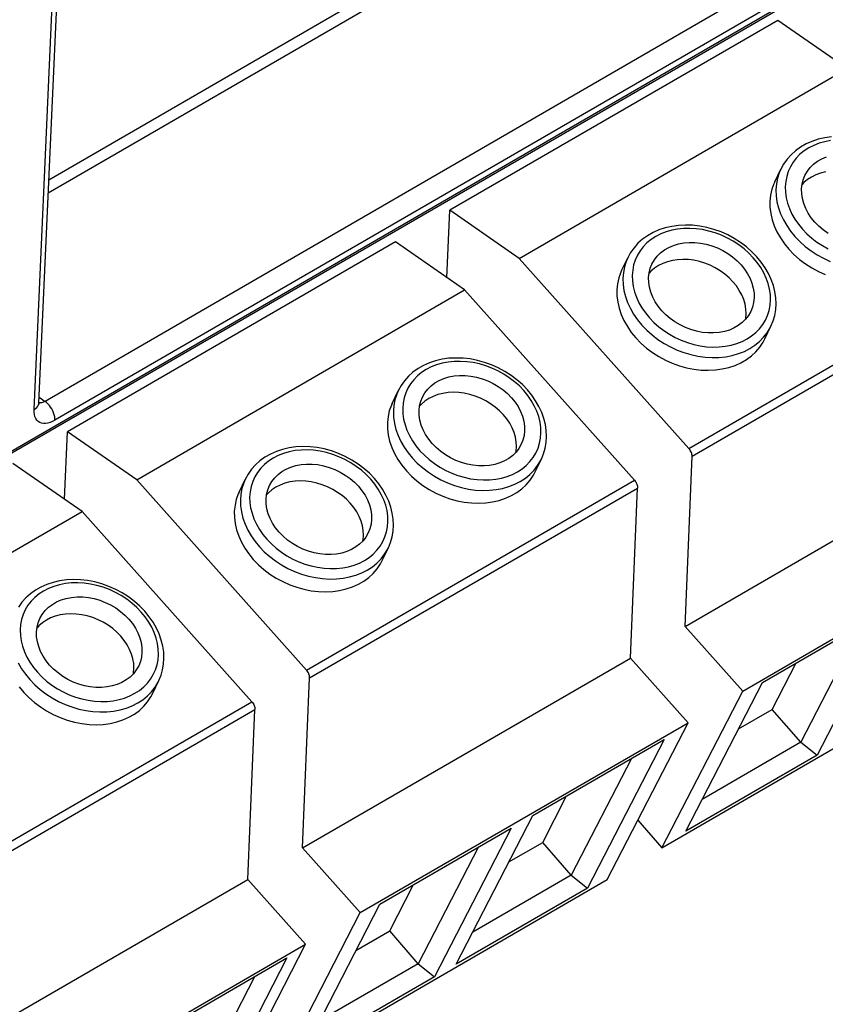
# Model space of a CAD drawing. Header units: millimetres. Extents: x 0 to 594, y 0 to 420.
# Tile 72 of 80: x 551 to 561, y 129 to 142. Entities that reach past the tile are written whole.
import ezdxf

# ---------------------------------------------------------------- set-up
doc = ezdxf.new("R2010")
doc.units = ezdxf.units.MM
doc.header["$LTSCALE"] = 32.67
doc.layers.get('0').update_dxf_attribs({"linetype": 'CONTINUOUS'})

msp = doc.modelspace()

# ---------------------------------------------------------------- linework, layer by layer
at = {"color": 9, "linetype": 'CONTINUOUS'}
for p, q in [((551.004, 140.037), (558.328, 144.281)), ((550.996, 139.864), (558.424, 144.169)), ((550.81, 136.994), (551.121, 143.94)), ((550.503, 136.441), (561.28, 142.686)), ((560.574, 142.678), (550.954, 137.103)), ((560.705, 142.428), (551.085, 136.853)), ((561.061, 140.459), (561, 140.42)), ((561.127, 140.493), (561.061, 140.459)), ((561.197, 140.521), (561.127, 140.493)), ((561.272, 140.542), (561.197, 140.521)), ((561.35, 140.557), (561.272, 140.542)), ((560.896, 140.324), (560.854, 140.27)), ((560.945, 140.375), (560.896, 140.324)), ((561, 140.42), (560.945, 140.375)), ((560.818, 140.211), (560.79, 140.148)), ((560.854, 140.27), (560.818, 140.211)), ((560.648, 140.058), (560.633, 139.982)), ((560.671, 140.131), (560.648, 140.058)), ((560.691, 140.178), (560.671, 140.131)), ((560.769, 140.082), (560.756, 140.014)), ((560.79, 140.148), (560.769, 140.082)), ((560.633, 139.982), (560.627, 139.905)), ((560.756, 140.014), (560.75, 139.944)), ((560.75, 139.944), (560.753, 139.872)), ((560.627, 139.905), (560.63, 139.826)), ((560.63, 139.826), (560.641, 139.746)), ((560.753, 139.872), (560.763, 139.8)), ((560.763, 139.8), (560.781, 139.727)), ((560.641, 139.746), (560.661, 139.665)), ((560.661, 139.665), (560.689, 139.586)), ((560.781, 139.727), (560.806, 139.655)), ((560.689, 139.586), (560.725, 139.507)), ((560.806, 139.655), (560.839, 139.584)), ((560.839, 139.584), (560.879, 139.515)), ((560.725, 139.507), (560.769, 139.43)), ((560.769, 139.43), (560.821, 139.356)), ((560.879, 139.515), (560.925, 139.448)), ((560.925, 139.448), (560.978, 139.383)), ((559.036, 139.286), (558.975, 139.246)), ((559.102, 139.32), (559.036, 139.286)), ((559.172, 139.347), (559.102, 139.32)), ((559.247, 139.369), (559.172, 139.347)), ((559.325, 139.384), (559.247, 139.369)), ((559.405, 139.392), (559.325, 139.384)), ((559.488, 139.394), (559.405, 139.392)), ((559.572, 139.389), (559.488, 139.394)), ((559.656, 139.377), (559.572, 139.389)), ((559.741, 139.359), (559.656, 139.377)), ((559.824, 139.334), (559.741, 139.359)), ((559.906, 139.303), (559.824, 139.334)), ((559.986, 139.266), (559.906, 139.303)), ((560.821, 139.356), (560.879, 139.285)), ((560.879, 139.285), (560.944, 139.218)), ((560.978, 139.383), (561.037, 139.323)), ((561.037, 139.323), (561.101, 139.266)), ((558.871, 139.151), (558.828, 139.096)), ((558.92, 139.201), (558.871, 139.151)), ((558.975, 139.246), (558.92, 139.201)), ((560.063, 139.224), (559.986, 139.266)), ((560.136, 139.176), (560.063, 139.224)), ((560.205, 139.124), (560.136, 139.176)), ((560.944, 139.218), (561.015, 139.155)), ((561.015, 139.155), (561.091, 139.097)), ((561.101, 139.266), (561.17, 139.213)), ((561.17, 139.213), (561.243, 139.165)), ((561.243, 139.165), (561.32, 139.123)), ((558.793, 139.037), (558.765, 138.975)), ((558.828, 139.096), (558.793, 139.037)), ((560.269, 139.067), (560.205, 139.124)), ((560.327, 139.006), (560.269, 139.067)), ((561.091, 139.097), (561.172, 139.044)), ((561.172, 139.044), (561.257, 138.998)), ((558.623, 138.884), (558.608, 138.809)), ((558.646, 138.957), (558.623, 138.884)), ((558.666, 139.005), (558.646, 138.957)), ((558.744, 138.909), (558.731, 138.841)), ((558.765, 138.975), (558.744, 138.909)), ((559.476, 136.478), (563.816, 138.993)), ((559.519, 136.375), (563.858, 138.89)), ((560.38, 138.942), (560.327, 139.006)), ((560.427, 138.875), (560.38, 138.942)), ((561.257, 138.998), (561.345, 138.957)), ((558.608, 138.809), (558.602, 138.731)), ((558.731, 138.841), (558.725, 138.77)), ((558.725, 138.77), (558.728, 138.699)), ((560.467, 138.805), (560.427, 138.875)), ((560.499, 138.734), (560.467, 138.805)), ((558.602, 138.731), (558.605, 138.652)), ((558.605, 138.652), (558.616, 138.572)), ((558.728, 138.699), (558.738, 138.626)), ((558.738, 138.626), (558.756, 138.554)), ((560.525, 138.662), (560.499, 138.734)), ((560.543, 138.59), (560.525, 138.662)), ((558.616, 138.572), (558.636, 138.492)), ((558.636, 138.492), (558.664, 138.412)), ((558.756, 138.554), (558.781, 138.481)), ((560.553, 138.517), (560.543, 138.59)), ((560.555, 138.446), (560.553, 138.517)), ((558.664, 138.412), (558.7, 138.333)), ((558.781, 138.481), (558.814, 138.41)), ((558.814, 138.41), (558.854, 138.341)), ((560.537, 138.307), (560.55, 138.375)), ((560.55, 138.375), (560.555, 138.446)), ((558.7, 138.333), (558.744, 138.257)), ((558.744, 138.257), (558.796, 138.183)), ((558.854, 138.341), (558.9, 138.274)), ((558.9, 138.274), (558.953, 138.21)), ((560.488, 138.179), (560.516, 138.241)), ((560.516, 138.241), (560.537, 138.307)), ((558.796, 138.183), (558.854, 138.112)), ((558.854, 138.112), (558.919, 138.044)), ((558.953, 138.21), (559.012, 138.149)), ((559.012, 138.149), (559.076, 138.092)), ((560.41, 138.065), (560.452, 138.12)), ((560.452, 138.12), (560.488, 138.179)), ((558.919, 138.044), (558.99, 137.982)), ((558.99, 137.982), (559.066, 137.924)), ((559.076, 138.092), (559.145, 138.04)), ((559.145, 138.04), (559.218, 137.992)), ((559.218, 137.992), (559.295, 137.949)), ((560.245, 137.93), (560.305, 137.97)), ((560.305, 137.97), (560.361, 138.015)), ((560.361, 138.015), (560.41, 138.065)), ((560.464, 137.952), (560.511, 138.012)), ((560.511, 138.012), (560.55, 138.077)), ((560.55, 138.077), (560.561, 138.099)), ((559.066, 137.924), (559.147, 137.871)), ((559.147, 137.871), (559.231, 137.824)), ((559.295, 137.949), (559.374, 137.913)), ((559.374, 137.913), (559.456, 137.882)), ((559.456, 137.882), (559.54, 137.857)), ((559.54, 137.857), (559.624, 137.839)), ((559.624, 137.839), (559.709, 137.827)), ((559.956, 137.832), (560.034, 137.847)), ((560.034, 137.847), (560.108, 137.869)), ((560.108, 137.869), (560.179, 137.896)), ((560.179, 137.896), (560.245, 137.93)), ((560.281, 137.803), (560.349, 137.847)), ((560.349, 137.847), (560.41, 137.896)), ((560.41, 137.896), (560.464, 137.952)), ((559.231, 137.824), (559.319, 137.783)), ((559.319, 137.783), (559.41, 137.749)), ((559.41, 137.749), (559.502, 137.722)), ((559.502, 137.722), (559.595, 137.702)), ((559.709, 137.827), (559.792, 137.822)), ((559.792, 137.822), (559.875, 137.824)), ((559.875, 137.824), (559.956, 137.832)), ((559.962, 137.694), (560.048, 137.711)), ((560.048, 137.711), (560.131, 137.735)), ((560.131, 137.735), (560.209, 137.765)), ((560.209, 137.765), (560.281, 137.803)), ((556.135, 137.587), (556.064, 137.559)), ((556.209, 137.608), (556.135, 137.587)), ((556.287, 137.623), (556.209, 137.608)), ((556.368, 137.632), (556.287, 137.623)), ((556.45, 137.633), (556.368, 137.632)), ((556.534, 137.628), (556.45, 137.633)), ((556.619, 137.617), (556.534, 137.628)), ((556.703, 137.598), (556.619, 137.617)), ((556.787, 137.574), (556.703, 137.598)), ((559.595, 137.702), (559.689, 137.689)), ((559.689, 137.689), (559.782, 137.683)), ((559.782, 137.683), (559.873, 137.685)), ((559.873, 137.685), (559.962, 137.694)), ((555.937, 137.486), (555.882, 137.441)), ((555.998, 137.525), (555.937, 137.486)), ((556.064, 137.559), (555.998, 137.525)), ((556.868, 137.543), (556.787, 137.574)), ((556.948, 137.506), (556.868, 137.543)), ((557.025, 137.464), (556.948, 137.506)), ((557.098, 137.416), (557.025, 137.464)), ((555.791, 137.336), (555.755, 137.277)), ((555.833, 137.39), (555.791, 137.336)), ((555.882, 137.441), (555.833, 137.39)), ((557.167, 137.363), (557.098, 137.416)), ((557.231, 137.307), (557.167, 137.363)), ((555.608, 137.197), (555.585, 137.124)), ((555.628, 137.244), (555.608, 137.197)), ((555.727, 137.214), (555.706, 137.148)), ((555.755, 137.277), (555.727, 137.214)), ((557.29, 137.246), (557.231, 137.307)), ((557.342, 137.181), (557.29, 137.246)), ((550.866, 137.055), (550.871, 137.072)), ((550.871, 137.072), (550.872, 137.081)), ((550.878, 137.082), (550.872, 137.083)), ((550.875, 137.158), (550.954, 137.103)), ((550.892, 137.082), (550.878, 137.082)), ((550.907, 137.084), (550.892, 137.082)), ((550.922, 137.088), (550.907, 137.084)), ((550.938, 137.095), (550.922, 137.088)), ((550.954, 137.103), (550.938, 137.095)), ((550.974, 137.088), (550.954, 137.103)), ((550.993, 137.07), (550.974, 137.088)), ((551.011, 137.049), (550.993, 137.07)), ((555.585, 137.124), (555.57, 137.048)), ((555.693, 137.08), (555.687, 137.01)), ((555.706, 137.148), (555.693, 137.08)), ((557.389, 137.114), (557.342, 137.181)), ((557.429, 137.045), (557.389, 137.114)), ((550.81, 136.994), (550.829, 137.007)), ((550.81, 136.961), (550.81, 136.994)), ((550.814, 136.93), (550.81, 136.961)), ((550.821, 136.902), (550.814, 136.93)), ((550.829, 137.007), (550.845, 137.022)), ((550.845, 137.022), (550.857, 137.038)), ((550.857, 137.038), (550.866, 137.055)), ((551.028, 137.027), (551.011, 137.049)), ((551.043, 137.003), (551.028, 137.027)), ((551.056, 136.978), (551.043, 137.003)), ((551.067, 136.952), (551.056, 136.978)), ((551.076, 136.926), (551.067, 136.952)), ((555.57, 137.048), (555.564, 136.971)), ((555.564, 136.971), (555.567, 136.892)), ((555.687, 137.01), (555.69, 136.938)), ((555.69, 136.938), (555.7, 136.866)), ((557.462, 136.974), (557.429, 137.045)), ((557.487, 136.902), (557.462, 136.974)), ((550.832, 136.877), (550.821, 136.902)), ((550.847, 136.856), (550.832, 136.877)), ((550.864, 136.838), (550.847, 136.856)), ((550.885, 136.825), (550.864, 136.838)), ((550.908, 136.816), (550.885, 136.825)), ((550.933, 136.811), (550.908, 136.816)), ((550.961, 136.811), (550.933, 136.811)), ((550.991, 136.815), (550.961, 136.811)), ((551.021, 136.824), (550.991, 136.815)), ((551.053, 136.836), (551.021, 136.824)), ((551.085, 136.853), (551.053, 136.836)), ((551.082, 136.9), (551.076, 136.926)), ((551.085, 136.876), (551.082, 136.9)), ((551.085, 136.853), (551.085, 136.876)), ((555.567, 136.892), (555.578, 136.811)), ((555.578, 136.811), (555.598, 136.731)), ((555.7, 136.866), (555.718, 136.793)), ((557.505, 136.829), (557.487, 136.902)), ((557.515, 136.757), (557.505, 136.829)), ((555.598, 136.731), (555.626, 136.652)), ((555.718, 136.793), (555.743, 136.721)), ((555.743, 136.721), (555.776, 136.65)), ((557.512, 136.615), (557.517, 136.685)), ((557.517, 136.685), (557.515, 136.757)), ((555.626, 136.652), (555.662, 136.573)), ((555.662, 136.573), (555.706, 136.496)), ((555.776, 136.65), (555.816, 136.581)), ((555.816, 136.581), (555.863, 136.514)), ((557.478, 136.481), (557.499, 136.547)), ((557.499, 136.547), (557.512, 136.615)), ((554.109, 136.413), (554.039, 136.385)), ((554.184, 136.435), (554.109, 136.413)), ((554.262, 136.45), (554.184, 136.435)), ((554.342, 136.458), (554.262, 136.45)), ((554.425, 136.46), (554.342, 136.458)), ((554.509, 136.455), (554.425, 136.46)), ((554.594, 136.443), (554.509, 136.455)), ((554.678, 136.425), (554.594, 136.443)), ((554.761, 136.4), (554.678, 136.425)), ((555.706, 136.496), (555.758, 136.422)), ((555.758, 136.422), (555.816, 136.351)), ((555.863, 136.514), (555.915, 136.449)), ((555.915, 136.449), (555.974, 136.389)), ((557.414, 136.359), (557.45, 136.418)), ((557.45, 136.418), (557.478, 136.481)), ((553.912, 136.312), (553.857, 136.267)), ((553.973, 136.352), (553.912, 136.312)), ((554.039, 136.385), (553.973, 136.352)), ((554.843, 136.369), (554.761, 136.4)), ((554.923, 136.332), (554.843, 136.369)), ((555, 136.29), (554.923, 136.332)), ((555.073, 136.242), (555, 136.29)), ((555.816, 136.351), (555.881, 136.284)), ((555.881, 136.284), (555.952, 136.221)), ((555.974, 136.389), (556.038, 136.332)), ((556.038, 136.332), (556.107, 136.279)), ((556.107, 136.279), (556.18, 136.231)), ((557.323, 136.255), (557.372, 136.305)), ((557.372, 136.305), (557.414, 136.359)), ((557.473, 136.252), (557.512, 136.317)), ((557.512, 136.317), (557.523, 136.339)), ((553.765, 136.162), (553.73, 136.103)), ((553.808, 136.217), (553.765, 136.162)), ((553.857, 136.267), (553.808, 136.217)), ((555.142, 136.19), (555.073, 136.242)), ((555.206, 136.133), (555.142, 136.19)), ((555.952, 136.221), (556.028, 136.163)), ((556.028, 136.163), (556.109, 136.11)), ((556.18, 136.231), (556.257, 136.189)), ((556.257, 136.189), (556.336, 136.152)), ((556.336, 136.152), (556.418, 136.121)), ((557.141, 136.136), (557.207, 136.17)), ((557.207, 136.17), (557.268, 136.209)), ((557.268, 136.209), (557.323, 136.255)), ((557.372, 136.136), (557.426, 136.191)), ((557.426, 136.191), (557.473, 136.252)), ((553.583, 136.023), (553.56, 135.95)), ((553.603, 136.07), (553.583, 136.023)), ((553.702, 136.04), (553.681, 135.975)), ((553.73, 136.103), (553.702, 136.04)), ((554.414, 133.544), (558.753, 136.059)), ((555.264, 136.072), (555.206, 136.133)), ((555.317, 136.008), (555.264, 136.072)), ((556.109, 136.11), (556.194, 136.064)), ((556.194, 136.064), (556.282, 136.023)), ((556.282, 136.023), (556.372, 135.989)), ((556.418, 136.121), (556.502, 136.097)), ((556.502, 136.097), (556.586, 136.078)), ((556.586, 136.078), (556.671, 136.067)), ((556.671, 136.067), (556.755, 136.062)), ((556.755, 136.062), (556.837, 136.063)), ((556.837, 136.063), (556.918, 136.072)), ((556.918, 136.072), (556.996, 136.087)), ((556.996, 136.087), (557.07, 136.108)), ((557.07, 136.108), (557.141, 136.136)), ((557.171, 136.005), (557.244, 136.042)), ((557.244, 136.042), (557.311, 136.086)), ((557.311, 136.086), (557.372, 136.136)), ((553.56, 135.95), (553.545, 135.875)), ((553.668, 135.906), (553.662, 135.836)), ((553.681, 135.975), (553.668, 135.906)), ((554.456, 133.441), (558.795, 135.955)), ((555.364, 135.941), (555.317, 136.008)), ((555.404, 135.871), (555.364, 135.941)), ((556.372, 135.989), (556.464, 135.961)), ((556.464, 135.961), (556.558, 135.941)), ((556.558, 135.941), (556.651, 135.928)), ((556.651, 135.928), (556.744, 135.923)), ((556.744, 135.923), (556.835, 135.925)), ((556.835, 135.925), (556.924, 135.934)), ((556.924, 135.934), (557.01, 135.95)), ((557.01, 135.95), (557.093, 135.974)), ((557.093, 135.974), (557.171, 136.005)), ((553.545, 135.875), (553.539, 135.797)), ((553.539, 135.797), (553.542, 135.718)), ((553.662, 135.836), (553.665, 135.765)), ((553.665, 135.765), (553.675, 135.692)), ((555.436, 135.8), (555.404, 135.871)), ((555.462, 135.728), (555.436, 135.8)), ((553.542, 135.718), (553.553, 135.638)), ((553.553, 135.638), (553.573, 135.558)), ((553.675, 135.692), (553.693, 135.62)), ((555.48, 135.656), (555.462, 135.728)), ((555.49, 135.583), (555.48, 135.656)), ((553.573, 135.558), (553.601, 135.478)), ((553.693, 135.62), (553.718, 135.547)), ((553.718, 135.547), (553.751, 135.476)), ((555.487, 135.441), (555.492, 135.512)), ((555.492, 135.512), (555.49, 135.583)), ((553.601, 135.478), (553.637, 135.399)), ((553.637, 135.399), (553.681, 135.323)), ((553.751, 135.476), (553.791, 135.407)), ((553.791, 135.407), (553.837, 135.34)), ((555.453, 135.307), (555.474, 135.373)), ((555.474, 135.373), (555.487, 135.441)), ((553.681, 135.323), (553.733, 135.249)), ((553.733, 135.249), (553.791, 135.178)), ((553.837, 135.34), (553.89, 135.276)), ((553.89, 135.276), (553.949, 135.215)), ((555.389, 135.186), (555.425, 135.245)), ((555.425, 135.245), (555.453, 135.307)), ((553.791, 135.178), (553.856, 135.11)), ((553.856, 135.11), (553.927, 135.047)), ((553.949, 135.215), (554.013, 135.158)), ((554.013, 135.158), (554.082, 135.105)), ((554.082, 135.105), (554.155, 135.058)), ((555.298, 135.081), (555.347, 135.131)), ((555.347, 135.131), (555.389, 135.186)), ((555.448, 135.078), (555.487, 135.143)), ((555.487, 135.143), (555.498, 135.165)), ((553.927, 135.047), (554.003, 134.989)), ((554.003, 134.989), (554.084, 134.937)), ((554.155, 135.058), (554.232, 135.015)), ((554.232, 135.015), (554.311, 134.979)), ((554.311, 134.979), (554.393, 134.948)), ((555.116, 134.962), (555.182, 134.996)), ((555.182, 134.996), (555.243, 135.036)), ((555.243, 135.036), (555.298, 135.081)), ((555.347, 134.962), (555.401, 135.018)), ((555.401, 135.018), (555.448, 135.078)), ((554.084, 134.937), (554.168, 134.89)), ((554.168, 134.89), (554.256, 134.849)), ((554.256, 134.849), (554.347, 134.815)), ((554.393, 134.948), (554.477, 134.923)), ((554.477, 134.923), (554.561, 134.905)), ((554.561, 134.905), (554.646, 134.893)), ((554.646, 134.893), (554.729, 134.888)), ((554.729, 134.888), (554.812, 134.89)), ((554.812, 134.89), (554.893, 134.898)), ((554.893, 134.898), (554.971, 134.913)), ((554.971, 134.913), (555.045, 134.935)), ((555.045, 134.935), (555.116, 134.962)), ((555.146, 134.831), (555.219, 134.869)), ((555.219, 134.869), (555.286, 134.913)), ((555.286, 134.913), (555.347, 134.962)), ((554.347, 134.815), (554.439, 134.788)), ((554.439, 134.788), (554.533, 134.768)), ((554.533, 134.768), (554.626, 134.755)), ((554.626, 134.755), (554.719, 134.749)), ((554.719, 134.749), (554.81, 134.751)), ((554.81, 134.751), (554.899, 134.76)), ((554.899, 134.76), (554.985, 134.777)), ((554.985, 134.777), (555.068, 134.801)), ((555.068, 134.801), (555.146, 134.831)), ((550.935, 134.591), (550.874, 134.552)), ((551.001, 134.625), (550.935, 134.591)), ((551.072, 134.653), (551.001, 134.625)), ((551.146, 134.674), (551.072, 134.653)), ((551.224, 134.689), (551.146, 134.674)), ((551.305, 134.698), (551.224, 134.689)), ((551.387, 134.699), (551.305, 134.698)), ((551.471, 134.694), (551.387, 134.699)), ((551.556, 134.683), (551.471, 134.694)), ((551.64, 134.664), (551.556, 134.683)), ((551.724, 134.64), (551.64, 134.664)), ((551.806, 134.609), (551.724, 134.64)), ((551.885, 134.572), (551.806, 134.609)), ((550.77, 134.456), (550.728, 134.402)), ((550.819, 134.506), (550.77, 134.456)), ((550.874, 134.552), (550.819, 134.506)), ((551.962, 134.53), (551.885, 134.572)), ((552.035, 134.482), (551.962, 134.53)), ((552.104, 134.429), (552.035, 134.482)), ((550.692, 134.343), (550.664, 134.28)), ((550.728, 134.402), (550.692, 134.343)), ((552.168, 134.372), (552.104, 134.429)), ((552.227, 134.312), (552.168, 134.372)), ((550.643, 134.214), (550.63, 134.146)), ((550.664, 134.28), (550.643, 134.214)), ((552.279, 134.247), (552.227, 134.312)), ((552.326, 134.18), (552.279, 134.247)), ((550.63, 134.146), (550.625, 134.076)), ((550.625, 134.076), (550.627, 134.004)), ((552.366, 134.111), (552.326, 134.18)), ((552.399, 134.04), (552.366, 134.111)), ((550.627, 134.004), (550.637, 133.932)), ((550.637, 133.932), (550.655, 133.859)), ((552.424, 133.968), (552.399, 134.04)), ((552.442, 133.895), (552.424, 133.968)), ((550.655, 133.859), (550.68, 133.787)), ((552.452, 133.823), (552.442, 133.895)), ((552.455, 133.751), (552.452, 133.823)), ((550.68, 133.787), (550.713, 133.716)), ((550.713, 133.716), (550.753, 133.647)), ((552.436, 133.613), (552.449, 133.681)), ((552.449, 133.681), (552.455, 133.751)), ((550.599, 133.639), (550.643, 133.562)), ((550.643, 133.562), (550.695, 133.488)), ((550.753, 133.647), (550.8, 133.58)), ((550.8, 133.58), (550.852, 133.515)), ((552.387, 133.484), (552.415, 133.547)), ((552.415, 133.547), (552.436, 133.613)), ((550.695, 133.488), (550.753, 133.417)), ((550.753, 133.417), (550.818, 133.35)), ((550.852, 133.515), (550.911, 133.454)), ((550.911, 133.454), (550.975, 133.398)), ((552.309, 133.371), (552.351, 133.425)), ((552.351, 133.425), (552.387, 133.484)), ((550.818, 133.35), (550.889, 133.287)), ((550.889, 133.287), (550.965, 133.229)), ((550.975, 133.398), (551.044, 133.345)), ((551.044, 133.345), (551.117, 133.297)), ((551.117, 133.297), (551.194, 133.255)), ((552.144, 133.236), (552.205, 133.275)), ((552.205, 133.275), (552.26, 133.32)), ((552.26, 133.32), (552.309, 133.371)), ((552.363, 133.257), (552.41, 133.318)), ((552.41, 133.318), (552.449, 133.383)), ((552.449, 133.383), (552.46, 133.405)), ((550.965, 133.229), (551.046, 133.176)), ((551.046, 133.176), (551.131, 133.129)), ((551.194, 133.255), (551.274, 133.218)), ((551.274, 133.218), (551.355, 133.187)), ((551.355, 133.187), (551.439, 133.163)), ((551.439, 133.163), (551.523, 133.144)), ((551.523, 133.144), (551.608, 133.133)), ((551.855, 133.138), (551.933, 133.153)), ((551.933, 133.153), (552.007, 133.174)), ((552.007, 133.174), (552.078, 133.202)), ((552.078, 133.202), (552.144, 133.236)), ((552.181, 133.108), (552.248, 133.152)), ((552.248, 133.152), (552.309, 133.202)), ((552.309, 133.202), (552.363, 133.257)), ((547.181, 129.353), (553.69, 133.125)), ((547.223, 129.249), (553.732, 133.021)), ((551.131, 133.129), (551.219, 133.089)), ((551.219, 133.089), (551.309, 133.055)), ((551.309, 133.055), (551.402, 133.027)), ((551.402, 133.027), (551.495, 133.007)), ((551.608, 133.133), (551.692, 133.128)), ((551.692, 133.128), (551.774, 133.129)), ((551.774, 133.129), (551.855, 133.138)), ((551.861, 133), (551.947, 133.016)), ((551.947, 133.016), (552.03, 133.04)), ((552.03, 133.04), (552.108, 133.071)), ((552.108, 133.071), (552.181, 133.108)), ((551.495, 133.007), (551.588, 132.994)), ((551.588, 132.994), (551.681, 132.989)), ((551.681, 132.989), (551.772, 132.991)), ((551.772, 132.991), (551.861, 133))]:
    msp.add_line(p, q, dxfattribs=at)
at = {"color": 7, "linetype": 'CONTINUOUS'}
for p, q in [((550.872, 137.081), (551.183, 144.026)), ((550.484, 136.402), (561.261, 142.647)), ((560.653, 142.148), (556.313, 139.633)), ((561.57, 141.512), (560.653, 142.148)), ((557.23, 138.997), (561.57, 141.512)), ((561.272, 140.594), (561.185, 140.574)), ((561.362, 140.607), (561.272, 140.594)), ((560.953, 140.47), (560.886, 140.423)), ((561.025, 140.512), (560.953, 140.47)), ((561.103, 140.546), (561.025, 140.512)), ((561.185, 140.574), (561.103, 140.546)), ((560.827, 140.369), (560.774, 140.31)), ((560.886, 140.423), (560.827, 140.369)), ((561.233, 140.314), (561.295, 140.341)), ((560.729, 140.246), (560.691, 140.178)), ((560.774, 140.31), (560.729, 140.246)), ((561.043, 140.15), (561.081, 140.199)), ((561.081, 140.199), (561.125, 140.243)), ((561.125, 140.243), (561.176, 140.282)), ((561.176, 140.282), (561.233, 140.314)), ((560.611, 140.01), (560.691, 140.178)), ((560.989, 140.039), (561.011, 140.094)), ((561.011, 140.094), (561.043, 140.15)), ((561.097, 140.074), (561.044, 140.04)), ((561.154, 140.103), (561.097, 140.074)), ((561.216, 140.126), (561.154, 140.103)), ((561.281, 140.143), (561.216, 140.126)), ((560.6, 139.986), (560.573, 139.912)), ((560.611, 140.01), (560.6, 139.986)), ((560.967, 139.917), (560.974, 139.979)), ((560.974, 139.979), (560.989, 140.039)), ((560.998, 140), (560.974, 139.973)), ((561.044, 140.04), (560.998, 140)), ((560.556, 139.835), (560.547, 139.755)), ((560.573, 139.912), (560.556, 139.835)), ((560.969, 139.853), (560.967, 139.917)), ((560.978, 139.788), (560.969, 139.853)), ((560.547, 139.755), (560.548, 139.674)), ((560.548, 139.674), (560.558, 139.592)), ((560.996, 139.723), (560.978, 139.788)), ((561.021, 139.659), (560.996, 139.723)), ((556.273, 138.74), (556.313, 139.633)), ((557.23, 138.997), (556.313, 139.633)), ((560.558, 139.592), (560.577, 139.509)), ((561.054, 139.596), (561.021, 139.659)), ((561.094, 139.535), (561.054, 139.596)), ((561.141, 139.478), (561.094, 139.535)), ((559.247, 139.42), (559.16, 139.4)), ((559.337, 139.433), (559.247, 139.42)), ((559.429, 139.438), (559.337, 139.433)), ((559.524, 139.435), (559.429, 139.438)), ((559.619, 139.424), (559.524, 139.435)), ((559.713, 139.406), (559.619, 139.424)), ((559.807, 139.38), (559.713, 139.406)), ((560.577, 139.509), (560.605, 139.427)), ((560.605, 139.427), (560.641, 139.346)), ((561.194, 139.424), (561.141, 139.478)), ((561.252, 139.374), (561.194, 139.424)), ((558.927, 139.297), (558.861, 139.249)), ((559, 139.338), (558.927, 139.297)), ((559.078, 139.373), (559, 139.338)), ((559.16, 139.4), (559.078, 139.373)), ((559.9, 139.347), (559.807, 139.38)), ((559.99, 139.307), (559.9, 139.347)), ((560.076, 139.26), (559.99, 139.307)), ((560.641, 139.346), (560.686, 139.267)), ((561.316, 139.328), (561.252, 139.374)), ((555.59, 139.214), (551.25, 136.699)), ((556.507, 138.578), (555.59, 139.214)), ((558.801, 139.196), (558.749, 139.137)), ((558.861, 139.249), (558.801, 139.196)), ((559.208, 139.141), (559.27, 139.168)), ((559.27, 139.168), (559.336, 139.188)), ((559.336, 139.188), (559.406, 139.201)), ((559.406, 139.201), (559.478, 139.207)), ((559.478, 139.207), (559.553, 139.207)), ((559.553, 139.207), (559.628, 139.199)), ((559.628, 139.199), (559.704, 139.184)), ((559.704, 139.184), (559.779, 139.163)), ((559.779, 139.163), (559.852, 139.135)), ((560.159, 139.207), (560.076, 139.26)), ((560.237, 139.149), (560.159, 139.207)), ((560.309, 139.085), (560.237, 139.149)), ((560.686, 139.267), (560.739, 139.19)), ((560.739, 139.19), (560.799, 139.117)), ((558.704, 139.073), (558.666, 139.005)), ((558.749, 139.137), (558.704, 139.073)), ((559.018, 138.976), (559.055, 139.025)), ((559.055, 139.025), (559.1, 139.069)), ((559.1, 139.069), (559.151, 139.108)), ((559.151, 139.108), (559.208, 139.141)), ((559.852, 139.135), (559.922, 139.101)), ((559.922, 139.101), (559.99, 139.061)), ((559.99, 139.061), (560.053, 139.016)), ((560.053, 139.016), (560.112, 138.966)), ((560.375, 139.017), (560.309, 139.085)), ((560.433, 138.946), (560.375, 139.017)), ((560.799, 139.117), (560.866, 139.048)), ((560.866, 139.048), (560.939, 138.983)), ((559.476, 136.478), (557.23, 138.997)), ((558.585, 138.836), (558.666, 139.005)), ((558.964, 138.865), (558.986, 138.921)), ((558.986, 138.921), (559.018, 138.976)), ((559.072, 138.901), (559.019, 138.866)), ((559.129, 138.929), (559.072, 138.901)), ((559.191, 138.952), (559.129, 138.929)), ((559.256, 138.969), (559.191, 138.952)), ((559.325, 138.979), (559.256, 138.969)), ((559.396, 138.983), (559.325, 138.979)), ((559.468, 138.98), (559.396, 138.983)), ((559.541, 138.971), (559.468, 138.98)), ((559.614, 138.955), (559.541, 138.971)), ((559.686, 138.933), (559.614, 138.955)), ((559.756, 138.905), (559.686, 138.933)), ((559.824, 138.871), (559.756, 138.905)), ((560.112, 138.966), (560.165, 138.912)), ((560.165, 138.912), (560.211, 138.854)), ((560.485, 138.872), (560.433, 138.946)), ((560.939, 138.983), (561.018, 138.924)), ((561.018, 138.924), (561.101, 138.87)), ((558.575, 138.812), (558.548, 138.738)), ((558.585, 138.836), (558.575, 138.812)), ((558.942, 138.743), (558.949, 138.805)), ((558.949, 138.805), (558.964, 138.865)), ((558.973, 138.826), (558.949, 138.799)), ((559.019, 138.866), (558.973, 138.826)), ((559.889, 138.832), (559.824, 138.871)), ((559.95, 138.788), (559.889, 138.832)), ((560.006, 138.74), (559.95, 138.788)), ((560.211, 138.854), (560.251, 138.794)), ((560.251, 138.794), (560.284, 138.731)), ((560.529, 138.795), (560.485, 138.872)), ((560.565, 138.717), (560.529, 138.795)), ((561.101, 138.87), (561.189, 138.823)), ((561.189, 138.823), (561.28, 138.782)), ((558.531, 138.661), (558.522, 138.582)), ((558.548, 138.738), (558.531, 138.661)), ((558.944, 138.679), (558.942, 138.743)), ((558.953, 138.614), (558.944, 138.679)), ((560.057, 138.687), (560.006, 138.74)), ((560.103, 138.631), (560.057, 138.687)), ((560.142, 138.573), (560.103, 138.631)), ((560.284, 138.731), (560.31, 138.667)), ((560.31, 138.667), (560.327, 138.602)), ((560.593, 138.637), (560.565, 138.717)), ((560.613, 138.556), (560.593, 138.637)), ((552.167, 136.063), (556.507, 138.578)), ((558.753, 136.059), (556.507, 138.578)), ((558.522, 138.582), (558.523, 138.5)), ((558.523, 138.5), (558.533, 138.418)), ((558.971, 138.549), (558.953, 138.614)), ((558.996, 138.485), (558.971, 138.549)), ((560.174, 138.512), (560.142, 138.573)), ((560.2, 138.451), (560.174, 138.512)), ((560.327, 138.602), (560.337, 138.537)), ((560.337, 138.537), (560.338, 138.473)), ((560.625, 138.476), (560.613, 138.556)), ((558.533, 138.418), (558.552, 138.335)), ((559.029, 138.422), (558.996, 138.485)), ((559.069, 138.362), (559.029, 138.422)), ((559.116, 138.304), (559.069, 138.362)), ((560.218, 138.388), (560.2, 138.451)), ((560.228, 138.325), (560.218, 138.388)), ((560.331, 138.411), (560.316, 138.35)), ((560.338, 138.473), (560.331, 138.411)), ((560.624, 138.318), (560.628, 138.396)), ((560.628, 138.396), (560.625, 138.476)), ((558.552, 138.335), (558.58, 138.253)), ((558.58, 138.253), (558.616, 138.172)), ((559.169, 138.25), (559.116, 138.304)), ((559.227, 138.2), (559.169, 138.25)), ((560.263, 138.24), (560.225, 138.191)), ((560.227, 138.202), (560.231, 138.263)), ((560.231, 138.263), (560.228, 138.325)), ((560.294, 138.295), (560.263, 138.24)), ((560.316, 138.35), (560.294, 138.295)), ((560.59, 138.169), (560.611, 138.242)), ((560.611, 138.242), (560.624, 138.318)), ((558.616, 138.172), (558.661, 138.093)), ((559.291, 138.155), (559.227, 138.2)), ((559.358, 138.115), (559.291, 138.155)), ((559.429, 138.081), (559.358, 138.115)), ((560.129, 138.108), (560.072, 138.075)), ((560.18, 138.147), (560.129, 138.108)), ((560.225, 138.191), (560.18, 138.147)), ((560.224, 138.19), (560.227, 138.202)), ((560.561, 138.099), (560.59, 138.169)), ((558.661, 138.093), (558.713, 138.016)), ((558.713, 138.016), (558.773, 137.943)), ((559.502, 138.053), (559.429, 138.081)), ((559.577, 138.032), (559.502, 138.053)), ((559.652, 138.017), (559.577, 138.032)), ((559.728, 138.009), (559.652, 138.017)), ((559.802, 138.009), (559.728, 138.009)), ((559.875, 138.015), (559.802, 138.009)), ((559.944, 138.028), (559.875, 138.015)), ((560.011, 138.048), (559.944, 138.028)), ((560.072, 138.075), (560.011, 138.048)), ((560.48, 137.931), (560.561, 138.099)), ((558.773, 137.943), (558.84, 137.874)), ((558.84, 137.874), (558.914, 137.809)), ((560.413, 137.819), (560.456, 137.885)), ((560.456, 137.885), (560.48, 137.931)), ((558.914, 137.809), (558.992, 137.75)), ((558.992, 137.75), (559.076, 137.696)), ((560.302, 137.705), (560.361, 137.759)), ((560.361, 137.759), (560.413, 137.819)), ((556.04, 137.612), (555.962, 137.578)), ((556.122, 137.64), (556.04, 137.612)), ((556.209, 137.66), (556.122, 137.64)), ((556.299, 137.673), (556.209, 137.66)), ((556.392, 137.677), (556.299, 137.673)), ((556.486, 137.674), (556.392, 137.677)), ((556.581, 137.664), (556.486, 137.674)), ((556.676, 137.645), (556.581, 137.664)), ((556.77, 137.619), (556.676, 137.645)), ((556.862, 137.586), (556.77, 137.619)), ((556.952, 137.546), (556.862, 137.586)), ((559.076, 137.696), (559.164, 137.649)), ((559.164, 137.649), (559.255, 137.608)), ((559.255, 137.608), (559.349, 137.574)), ((560.003, 137.552), (560.086, 137.579)), ((560.086, 137.579), (560.164, 137.614)), ((560.164, 137.614), (560.236, 137.656)), ((560.236, 137.656), (560.302, 137.705)), ((555.823, 137.489), (555.764, 137.435)), ((555.89, 137.536), (555.823, 137.489)), ((555.962, 137.578), (555.89, 137.536)), ((557.038, 137.5), (556.952, 137.546)), ((557.121, 137.447), (557.038, 137.5)), ((559.349, 137.574), (559.444, 137.548)), ((559.444, 137.548), (559.54, 137.529)), ((559.54, 137.529), (559.637, 137.518)), ((559.637, 137.518), (559.732, 137.515)), ((559.732, 137.515), (559.825, 137.519)), ((559.825, 137.519), (559.916, 137.532)), ((559.916, 137.532), (560.003, 137.552)), ((555.711, 137.376), (555.666, 137.312)), ((555.764, 137.435), (555.711, 137.376)), ((556.062, 137.309), (556.113, 137.348)), ((556.113, 137.348), (556.17, 137.38)), ((556.17, 137.38), (556.232, 137.407)), ((556.232, 137.407), (556.298, 137.427)), ((556.298, 137.427), (556.368, 137.44)), ((556.368, 137.44), (556.441, 137.447)), ((556.441, 137.447), (556.515, 137.446)), ((556.515, 137.446), (556.59, 137.438)), ((556.59, 137.438), (556.666, 137.424)), ((556.666, 137.424), (556.741, 137.402)), ((556.741, 137.402), (556.814, 137.375)), ((556.814, 137.375), (556.885, 137.34)), ((556.885, 137.34), (556.952, 137.301)), ((557.199, 137.388), (557.121, 137.447)), ((557.271, 137.325), (557.199, 137.388)), ((557.337, 137.256), (557.271, 137.325)), ((555.548, 137.076), (555.628, 137.244)), ((555.666, 137.312), (555.628, 137.244)), ((555.948, 137.16), (555.98, 137.216)), ((555.98, 137.216), (556.018, 137.265)), ((556.018, 137.265), (556.062, 137.309)), ((556.153, 137.192), (556.091, 137.169)), ((556.218, 137.209), (556.153, 137.192)), ((556.287, 137.219), (556.218, 137.209)), ((556.358, 137.223), (556.287, 137.219)), ((556.43, 137.22), (556.358, 137.223)), ((556.503, 137.211), (556.43, 137.22)), ((556.576, 137.195), (556.503, 137.211)), ((556.648, 137.173), (556.576, 137.195)), ((556.952, 137.301), (557.015, 137.255)), ((557.015, 137.255), (557.074, 137.206)), ((557.074, 137.206), (557.127, 137.151)), ((557.395, 137.185), (557.337, 137.256)), ((550.872, 137.081), (550.872, 137.072)), ((550.872, 137.072), (550.872, 137.066)), ((550.872, 137.066), (550.872, 137.063)), ((555.548, 137.076), (555.537, 137.052)), ((555.911, 137.045), (555.926, 137.105)), ((555.935, 137.066), (555.911, 137.039)), ((555.926, 137.105), (555.948, 137.16)), ((555.982, 137.105), (555.935, 137.066)), ((556.034, 137.14), (555.982, 137.105)), ((556.091, 137.169), (556.034, 137.14)), ((556.719, 137.145), (556.648, 137.173)), ((556.787, 137.111), (556.719, 137.145)), ((556.851, 137.072), (556.787, 137.111)), ((556.912, 137.028), (556.851, 137.072)), ((557.127, 137.151), (557.174, 137.094)), ((557.174, 137.094), (557.214, 137.033)), ((557.447, 137.111), (557.395, 137.185)), ((557.491, 137.035), (557.447, 137.111)), ((555.51, 136.978), (555.493, 136.901)), ((555.537, 137.052), (555.51, 136.978)), ((555.905, 136.983), (555.911, 137.045)), ((555.906, 136.919), (555.905, 136.983)), ((556.968, 136.979), (556.912, 137.028)), ((557.019, 136.927), (556.968, 136.979)), ((557.065, 136.871), (557.019, 136.927)), ((557.214, 137.033), (557.247, 136.97)), ((557.247, 136.97), (557.272, 136.906)), ((557.527, 136.956), (557.491, 137.035)), ((557.555, 136.876), (557.527, 136.956)), ((555.493, 136.901), (555.484, 136.821)), ((555.484, 136.821), (555.485, 136.74)), ((555.915, 136.854), (555.906, 136.919)), ((555.933, 136.789), (555.915, 136.854)), ((557.104, 136.813), (557.065, 136.871)), ((557.136, 136.752), (557.104, 136.813)), ((557.272, 136.906), (557.29, 136.841)), ((557.29, 136.841), (557.299, 136.776)), ((557.576, 136.796), (557.555, 136.876)), ((551.21, 135.806), (551.25, 136.699)), ((552.167, 136.063), (551.25, 136.699)), ((555.485, 136.74), (555.495, 136.658)), ((555.958, 136.725), (555.933, 136.789)), ((555.991, 136.662), (555.958, 136.725)), ((557.162, 136.69), (557.136, 136.752)), ((557.18, 136.627), (557.162, 136.69)), ((557.3, 136.712), (557.294, 136.65)), ((557.299, 136.776), (557.3, 136.712)), ((557.587, 136.715), (557.576, 136.796)), ((557.591, 136.636), (557.587, 136.715)), ((555.495, 136.658), (555.514, 136.575)), ((555.514, 136.575), (555.542, 136.493)), ((556.031, 136.601), (555.991, 136.662)), ((556.078, 136.544), (556.031, 136.601)), ((556.131, 136.49), (556.078, 136.544)), ((557.19, 136.565), (557.18, 136.627)), ((557.193, 136.503), (557.19, 136.565)), ((557.257, 136.535), (557.225, 136.48)), ((557.279, 136.59), (557.257, 136.535)), ((557.294, 136.65), (557.279, 136.59)), ((557.573, 136.482), (557.586, 136.558)), ((557.586, 136.558), (557.591, 136.636)), ((559.424, 134.122), (563.763, 136.637)), ((554.015, 136.439), (553.937, 136.404)), ((554.097, 136.466), (554.015, 136.439)), ((554.184, 136.486), (554.097, 136.466)), ((554.274, 136.499), (554.184, 136.486)), ((554.367, 136.504), (554.274, 136.499)), ((554.461, 136.501), (554.367, 136.504)), ((554.556, 136.49), (554.461, 136.501)), ((554.65, 136.472), (554.556, 136.49)), ((554.744, 136.446), (554.65, 136.472)), ((554.837, 136.413), (554.744, 136.446)), ((554.927, 136.373), (554.837, 136.413)), ((555.542, 136.493), (555.578, 136.412)), ((555.578, 136.412), (555.623, 136.332)), ((556.19, 136.44), (556.131, 136.49)), ((556.253, 136.394), (556.19, 136.44)), ((557.187, 136.43), (557.143, 136.386)), ((557.186, 136.429), (557.189, 136.442)), ((557.225, 136.48), (557.187, 136.43)), ((557.189, 136.442), (557.193, 136.503)), ((557.523, 136.339), (557.552, 136.409)), ((557.552, 136.409), (557.573, 136.482)), ((559.486, 136.467), (559.476, 136.478)), ((559.494, 136.454), (559.486, 136.467)), ((559.502, 136.441), (559.494, 136.454)), ((559.508, 136.427), (559.502, 136.441)), ((559.513, 136.414), (559.508, 136.427)), ((559.516, 136.4), (559.513, 136.414)), ((551.444, 135.644), (550.527, 136.279)), ((553.798, 136.315), (553.738, 136.261)), ((553.864, 136.363), (553.798, 136.315)), ((553.937, 136.404), (553.864, 136.363)), ((555.013, 136.326), (554.927, 136.373)), ((555.096, 136.273), (555.013, 136.326)), ((555.623, 136.332), (555.676, 136.256)), ((556.32, 136.355), (556.253, 136.394)), ((556.391, 136.32), (556.32, 136.355)), ((556.464, 136.293), (556.391, 136.32)), ((556.539, 136.271), (556.464, 136.293)), ((556.973, 136.288), (556.907, 136.268)), ((557.035, 136.315), (556.973, 136.288)), ((557.091, 136.348), (557.035, 136.315)), ((557.143, 136.386), (557.091, 136.348)), ((557.442, 136.17), (557.523, 136.339)), ((559.424, 134.122), (559.519, 136.375)), ((559.518, 136.387), (559.516, 136.4)), ((559.519, 136.375), (559.518, 136.387)), ((553.686, 136.203), (553.641, 136.139)), ((553.738, 136.261), (553.686, 136.203)), ((554.037, 136.135), (554.088, 136.174)), ((554.088, 136.174), (554.145, 136.207)), ((554.145, 136.207), (554.207, 136.233)), ((554.207, 136.233), (554.273, 136.254)), ((554.273, 136.254), (554.343, 136.267)), ((554.343, 136.267), (554.415, 136.273)), ((554.415, 136.273), (554.49, 136.273)), ((554.49, 136.273), (554.565, 136.265)), ((554.565, 136.265), (554.641, 136.25)), ((554.641, 136.25), (554.716, 136.229)), ((554.716, 136.229), (554.789, 136.201)), ((554.789, 136.201), (554.86, 136.167)), ((554.86, 136.167), (554.927, 136.127)), ((555.174, 136.215), (555.096, 136.273)), ((555.246, 136.151), (555.174, 136.215)), ((555.312, 136.083), (555.246, 136.151)), ((555.676, 136.256), (555.736, 136.183)), ((555.736, 136.183), (555.803, 136.114)), ((556.615, 136.257), (556.539, 136.271)), ((556.69, 136.249), (556.615, 136.257)), ((556.764, 136.248), (556.69, 136.249)), ((556.837, 136.255), (556.764, 136.248)), ((556.907, 136.268), (556.837, 136.255)), ((557.418, 136.124), (557.442, 136.17)), ((554.414, 133.544), (552.167, 136.063)), ((553.523, 135.902), (553.603, 136.07)), ((553.641, 136.139), (553.603, 136.07)), ((553.923, 135.987), (553.955, 136.042)), ((553.955, 136.042), (553.993, 136.091)), ((553.993, 136.091), (554.037, 136.135)), ((554.128, 136.018), (554.066, 135.995)), ((554.193, 136.035), (554.128, 136.018)), ((554.262, 136.045), (554.193, 136.035)), ((554.333, 136.049), (554.262, 136.045)), ((554.405, 136.046), (554.333, 136.049)), ((554.478, 136.037), (554.405, 136.046)), ((554.551, 136.021), (554.478, 136.037)), ((554.623, 135.999), (554.551, 136.021)), ((554.927, 136.127), (554.99, 136.082)), ((554.99, 136.082), (555.049, 136.032)), ((555.049, 136.032), (555.102, 135.978)), ((555.37, 136.012), (555.312, 136.083)), ((555.803, 136.114), (555.876, 136.049)), ((555.876, 136.049), (555.955, 135.99)), ((557.323, 135.999), (557.375, 136.059)), ((557.375, 136.059), (557.418, 136.124)), ((558.753, 136.059), (558.763, 136.048)), ((558.763, 136.048), (558.771, 136.035)), ((558.771, 136.035), (558.779, 136.022)), ((558.779, 136.022), (558.785, 136.008)), ((553.523, 135.902), (553.512, 135.878)), ((553.886, 135.871), (553.901, 135.931)), ((553.91, 135.892), (553.886, 135.865)), ((553.901, 135.931), (553.923, 135.987)), ((553.956, 135.932), (553.91, 135.892)), ((554.009, 135.966), (553.956, 135.932)), ((554.066, 135.995), (554.009, 135.966)), ((554.693, 135.971), (554.623, 135.999)), ((554.761, 135.937), (554.693, 135.971)), ((554.826, 135.898), (554.761, 135.937)), ((554.887, 135.854), (554.826, 135.898)), ((555.102, 135.978), (555.148, 135.92)), ((555.148, 135.92), (555.189, 135.86)), ((555.422, 135.938), (555.37, 136.012)), ((555.466, 135.861), (555.422, 135.938)), ((555.955, 135.99), (556.038, 135.936)), ((556.038, 135.936), (556.126, 135.888)), ((556.126, 135.888), (556.217, 135.848)), ((557.126, 135.854), (557.199, 135.896)), ((557.199, 135.896), (557.264, 135.944)), ((557.264, 135.944), (557.323, 135.999)), ((558.701, 133.703), (558.795, 135.955)), ((558.785, 136.008), (558.79, 135.994)), ((558.79, 135.994), (558.793, 135.981)), ((558.793, 135.981), (558.795, 135.968)), ((558.795, 135.968), (558.795, 135.955)), ((553.485, 135.804), (553.468, 135.727)), ((553.512, 135.878), (553.485, 135.804)), ((553.879, 135.809), (553.886, 135.871)), ((553.881, 135.745), (553.879, 135.809)), ((554.943, 135.806), (554.887, 135.854)), ((554.994, 135.753), (554.943, 135.806)), ((555.04, 135.697), (554.994, 135.753)), ((555.189, 135.86), (555.222, 135.797)), ((555.222, 135.797), (555.247, 135.733)), ((555.502, 135.782), (555.466, 135.861)), ((555.53, 135.702), (555.502, 135.782)), ((556.217, 135.848), (556.311, 135.814)), ((556.311, 135.814), (556.407, 135.787)), ((556.407, 135.787), (556.503, 135.769)), ((556.503, 135.769), (556.599, 135.757)), ((556.599, 135.757), (556.694, 135.754)), ((556.694, 135.754), (556.787, 135.759)), ((556.787, 135.759), (556.878, 135.771)), ((556.878, 135.771), (556.965, 135.791)), ((556.965, 135.791), (557.048, 135.819)), ((557.048, 135.819), (557.126, 135.854)), ((560.187, 133.266), (564.527, 135.781)), ((544.935, 131.871), (551.444, 135.644)), ((553.69, 133.125), (551.444, 135.644)), ((553.468, 135.727), (553.459, 135.648)), ((553.459, 135.648), (553.46, 135.566)), ((553.89, 135.68), (553.881, 135.745)), ((553.908, 135.615), (553.89, 135.68)), ((555.079, 135.639), (555.04, 135.697)), ((555.111, 135.578), (555.079, 135.639)), ((555.247, 135.733), (555.264, 135.668)), ((555.264, 135.668), (555.274, 135.603)), ((555.55, 135.622), (555.53, 135.702)), ((553.46, 135.566), (553.47, 135.484)), ((553.933, 135.551), (553.908, 135.615)), ((553.966, 135.488), (553.933, 135.551)), ((555.137, 135.517), (555.111, 135.578)), ((555.155, 135.454), (555.137, 135.517)), ((555.275, 135.539), (555.268, 135.476)), ((555.274, 135.603), (555.275, 135.539)), ((555.562, 135.542), (555.55, 135.622)), ((555.566, 135.462), (555.562, 135.542)), ((553.47, 135.484), (553.489, 135.401)), ((553.489, 135.401), (553.517, 135.319)), ((554.006, 135.428), (553.966, 135.488)), ((554.053, 135.37), (554.006, 135.428)), ((554.106, 135.316), (554.053, 135.37)), ((555.165, 135.391), (555.155, 135.454)), ((555.168, 135.329), (555.165, 135.391)), ((555.231, 135.361), (555.2, 135.306)), ((555.253, 135.416), (555.231, 135.361)), ((555.268, 135.476), (555.253, 135.416)), ((555.548, 135.308), (555.561, 135.384)), ((555.561, 135.384), (555.566, 135.462)), ((553.517, 135.319), (553.553, 135.238)), ((553.553, 135.238), (553.598, 135.159)), ((554.164, 135.266), (554.106, 135.316)), ((554.228, 135.221), (554.164, 135.266)), ((555.162, 135.257), (555.117, 135.213)), ((555.161, 135.256), (555.164, 135.268)), ((555.2, 135.306), (555.162, 135.257)), ((555.164, 135.268), (555.168, 135.329)), ((555.498, 135.165), (555.527, 135.235)), ((555.527, 135.235), (555.548, 135.308)), ((553.598, 135.159), (553.65, 135.082)), ((554.295, 135.181), (554.228, 135.221)), ((554.366, 135.147), (554.295, 135.181)), ((554.439, 135.119), (554.366, 135.147)), ((554.514, 135.098), (554.439, 135.119)), ((554.948, 135.114), (554.881, 135.094)), ((555.01, 135.141), (554.948, 135.114)), ((555.066, 135.174), (555.01, 135.141)), ((555.117, 135.213), (555.066, 135.174)), ((555.417, 134.997), (555.498, 135.165)), ((553.65, 135.082), (553.71, 135.009)), ((553.71, 135.009), (553.777, 134.94)), ((554.589, 135.083), (554.514, 135.098)), ((554.665, 135.075), (554.589, 135.083)), ((554.739, 135.075), (554.665, 135.075)), ((554.812, 135.081), (554.739, 135.075)), ((554.881, 135.094), (554.812, 135.081)), ((555.393, 134.951), (555.417, 134.997)), ((553.777, 134.94), (553.851, 134.875)), ((553.851, 134.875), (553.929, 134.816)), ((555.298, 134.825), (555.35, 134.885)), ((555.35, 134.885), (555.393, 134.951)), ((551.146, 134.726), (551.06, 134.706)), ((551.236, 134.739), (551.146, 134.726)), ((551.329, 134.743), (551.236, 134.739)), ((551.423, 134.74), (551.329, 134.743)), ((551.518, 134.73), (551.423, 134.74)), ((551.613, 134.711), (551.518, 134.73)), ((551.707, 134.685), (551.613, 134.711)), ((553.929, 134.816), (554.013, 134.762)), ((554.013, 134.762), (554.101, 134.715)), ((554.101, 134.715), (554.192, 134.674)), ((555.101, 134.68), (555.173, 134.722)), ((555.173, 134.722), (555.239, 134.77)), ((555.239, 134.77), (555.298, 134.825)), ((550.827, 134.602), (550.76, 134.555)), ((550.899, 134.644), (550.827, 134.602)), ((550.977, 134.678), (550.899, 134.644)), ((551.06, 134.706), (550.977, 134.678)), ((551.799, 134.652), (551.707, 134.685)), ((551.889, 134.612), (551.799, 134.652)), ((551.975, 134.566), (551.889, 134.612)), ((554.192, 134.674), (554.286, 134.64)), ((554.286, 134.64), (554.381, 134.614)), ((554.381, 134.614), (554.478, 134.595)), ((554.478, 134.595), (554.574, 134.584)), ((554.574, 134.584), (554.669, 134.581)), ((554.669, 134.581), (554.762, 134.585)), ((554.762, 134.585), (554.853, 134.597)), ((554.853, 134.597), (554.94, 134.618)), ((554.94, 134.618), (555.023, 134.645)), ((555.023, 134.645), (555.101, 134.68)), ((550.701, 134.501), (550.648, 134.442)), ((550.76, 134.555), (550.701, 134.501)), ((551.107, 134.446), (551.169, 134.473)), ((551.169, 134.473), (551.235, 134.493)), ((551.235, 134.493), (551.305, 134.506)), ((551.305, 134.506), (551.378, 134.513)), ((551.378, 134.513), (551.452, 134.512)), ((551.452, 134.512), (551.527, 134.504)), ((551.527, 134.504), (551.603, 134.49)), ((551.603, 134.49), (551.678, 134.468)), ((551.678, 134.468), (551.751, 134.441)), ((552.058, 134.513), (551.975, 134.566)), ((552.136, 134.454), (552.058, 134.513)), ((552.208, 134.391), (552.136, 134.454)), ((550.648, 134.442), (550.603, 134.378)), ((550.917, 134.281), (550.955, 134.331)), ((550.955, 134.331), (550.999, 134.375)), ((550.999, 134.375), (551.051, 134.413)), ((551.051, 134.413), (551.107, 134.446)), ((551.751, 134.441), (551.822, 134.406)), ((551.822, 134.406), (551.889, 134.367)), ((551.889, 134.367), (551.952, 134.321)), ((551.952, 134.321), (552.011, 134.271)), ((552.274, 134.322), (552.208, 134.391)), ((552.333, 134.251), (552.274, 134.322)), ((560.448, 133.379), (562.184, 134.385)), ((562.184, 134.385), (561.171, 132.417)), ((550.863, 134.171), (550.885, 134.226)), ((550.885, 134.226), (550.917, 134.281)), ((550.971, 134.206), (550.919, 134.171)), ((551.028, 134.235), (550.971, 134.206)), ((551.09, 134.258), (551.028, 134.235)), ((551.156, 134.275), (551.09, 134.258)), ((551.224, 134.285), (551.156, 134.275)), ((551.295, 134.289), (551.224, 134.285)), ((551.367, 134.286), (551.295, 134.289)), ((551.44, 134.277), (551.367, 134.286)), ((551.513, 134.261), (551.44, 134.277)), ((551.585, 134.239), (551.513, 134.261)), ((551.656, 134.211), (551.585, 134.239)), ((551.724, 134.177), (551.656, 134.211)), ((552.011, 134.271), (552.064, 134.217)), ((552.064, 134.217), (552.111, 134.16)), ((552.384, 134.177), (552.333, 134.251)), ((550.842, 134.049), (550.848, 134.111)), ((550.848, 134.111), (550.863, 134.171)), ((550.872, 134.132), (550.848, 134.105)), ((550.919, 134.171), (550.872, 134.132)), ((551.788, 134.138), (551.724, 134.177)), ((551.849, 134.094), (551.788, 134.138)), ((551.905, 134.045), (551.849, 134.094)), ((552.111, 134.16), (552.151, 134.099)), ((552.151, 134.099), (552.184, 134.036)), ((552.428, 134.101), (552.384, 134.177)), ((552.464, 134.022), (552.428, 134.101)), ((560.187, 133.266), (559.424, 134.122)), ((561.753, 134.136), (560.956, 132.588)), ((550.843, 133.985), (550.842, 134.049)), ((550.852, 133.92), (550.843, 133.985)), ((551.957, 133.993), (551.905, 134.045)), ((552.002, 133.937), (551.957, 133.993)), ((552.041, 133.879), (552.002, 133.937)), ((552.184, 134.036), (552.209, 133.972)), ((552.209, 133.972), (552.227, 133.907)), ((552.492, 133.942), (552.464, 134.022)), ((552.513, 133.861), (552.492, 133.942)), ((550.87, 133.855), (550.852, 133.92)), ((550.895, 133.791), (550.87, 133.855)), ((552.073, 133.818), (552.041, 133.879)), ((552.099, 133.756), (552.073, 133.818)), ((552.227, 133.907), (552.236, 133.842)), ((552.236, 133.842), (552.237, 133.778)), ((552.524, 133.781), (552.513, 133.861)), ((550.928, 133.728), (550.895, 133.791)), ((550.968, 133.667), (550.928, 133.728)), ((551.015, 133.61), (550.968, 133.667)), ((552.117, 133.693), (552.099, 133.756)), ((552.128, 133.631), (552.117, 133.693)), ((552.231, 133.716), (552.216, 133.656)), ((552.237, 133.778), (552.231, 133.716)), ((552.523, 133.624), (552.528, 133.702)), ((552.528, 133.702), (552.524, 133.781)), ((554.361, 131.188), (558.701, 133.703)), ((559.464, 132.847), (558.701, 133.703)), ((559.117, 131.189), (563.457, 133.704)), ((551.068, 133.555), (551.015, 133.61)), ((551.127, 133.506), (551.068, 133.555)), ((552.162, 133.545), (552.124, 133.496)), ((552.126, 133.508), (552.131, 133.569)), ((552.131, 133.569), (552.128, 133.631)), ((552.194, 133.601), (552.162, 133.545)), ((552.216, 133.656), (552.194, 133.601)), ((552.489, 133.475), (552.51, 133.548)), ((552.51, 133.548), (552.523, 133.624)), ((554.423, 133.533), (554.414, 133.544)), ((560.578, 133.023), (560.895, 133.638)), ((551.19, 133.46), (551.127, 133.506)), ((551.257, 133.421), (551.19, 133.46)), ((551.328, 133.386), (551.257, 133.421)), ((552.029, 133.413), (551.972, 133.381)), ((552.08, 133.452), (552.029, 133.413)), ((552.124, 133.496), (552.08, 133.452)), ((552.123, 133.495), (552.126, 133.508)), ((552.46, 133.405), (552.489, 133.475)), ((554.361, 131.188), (554.456, 133.441)), ((554.431, 133.52), (554.423, 133.533)), ((554.439, 133.507), (554.431, 133.52)), ((554.445, 133.493), (554.439, 133.507)), ((554.45, 133.48), (554.445, 133.493)), ((554.454, 133.466), (554.45, 133.48)), ((554.455, 133.453), (554.454, 133.466)), ((554.456, 133.441), (554.455, 133.453)), ((550.613, 133.322), (550.673, 133.249)), ((551.401, 133.359), (551.328, 133.386)), ((551.476, 133.337), (551.401, 133.359)), ((551.552, 133.323), (551.476, 133.337)), ((551.627, 133.315), (551.552, 133.323)), ((551.701, 133.314), (551.627, 133.315)), ((551.774, 133.321), (551.701, 133.314)), ((551.844, 133.334), (551.774, 133.321)), ((551.91, 133.354), (551.844, 133.334)), ((551.972, 133.381), (551.91, 133.354)), ((552.38, 133.236), (552.46, 133.405)), ((559.435, 131.411), (560.448, 133.379)), ((550.673, 133.249), (550.74, 133.18)), ((550.74, 133.18), (550.813, 133.115)), ((552.312, 133.125), (552.355, 133.19)), ((552.355, 133.19), (552.38, 133.236)), ((559.117, 131.189), (560.187, 133.266)), ((550.813, 133.115), (550.892, 133.056)), ((550.892, 133.056), (550.975, 133.002)), ((552.202, 133.01), (552.26, 133.065)), ((552.26, 133.065), (552.312, 133.125)), ((553.638, 130.769), (553.732, 133.021)), ((553.69, 133.125), (553.7, 133.114)), ((553.7, 133.114), (553.708, 133.101)), ((553.708, 133.101), (553.716, 133.088)), ((553.716, 133.088), (553.722, 133.074)), ((553.722, 133.074), (553.727, 133.06)), ((553.727, 133.06), (553.73, 133.047)), ((553.73, 133.047), (553.732, 133.034)), ((553.732, 133.034), (553.732, 133.021)), ((560.132, 132.764), (560.578, 133.023)), ((560.956, 132.588), (560.578, 133.023)), ((550.975, 133.002), (551.063, 132.954)), ((551.063, 132.954), (551.154, 132.914)), ((551.154, 132.914), (551.248, 132.88)), ((551.902, 132.857), (551.985, 132.885)), ((551.985, 132.885), (552.063, 132.92)), ((552.063, 132.92), (552.136, 132.962)), ((552.136, 132.962), (552.202, 133.01)), ((551.248, 132.88), (551.344, 132.853)), ((551.344, 132.853), (551.44, 132.835)), ((551.44, 132.835), (551.536, 132.823)), ((551.536, 132.823), (551.631, 132.82)), ((551.631, 132.82), (551.724, 132.825)), ((551.724, 132.825), (551.815, 132.837)), ((551.815, 132.837), (551.902, 132.857)), ((555.124, 130.332), (559.464, 132.847)), ((558.394, 130.77), (559.464, 132.847)), ((557.411, 131.619), (559.147, 132.625)), ((559.147, 132.625), (558.133, 130.657)), ((560.956, 132.588), (559.651, 131.831)), ((560.956, 132.588), (561.171, 132.417)), ((558.716, 132.375), (557.919, 130.827)), ((561.171, 132.417), (559.435, 131.411)), ((557.54, 131.262), (557.857, 131.878)), ((556.397, 129.651), (557.411, 131.619)), ((555.386, 130.445), (557.121, 131.451)), ((557.121, 131.451), (556.108, 129.483)), ((558.799, 131.555), (559.117, 131.189)), ((555.124, 130.332), (554.361, 131.188)), ((556.691, 131.202), (555.893, 129.654)), ((557.094, 131.003), (557.54, 131.262)), ((557.919, 130.827), (557.54, 131.262)), ((557.919, 130.827), (556.614, 130.071)), ((557.919, 130.827), (558.133, 130.657)), ((547.128, 126.997), (553.638, 130.769)), ((554.401, 129.913), (553.638, 130.769)), ((554.055, 128.255), (558.394, 130.77)), ((555.515, 130.089), (555.832, 130.704)), ((558.133, 130.657), (556.397, 129.651)), ((554.372, 128.477), (555.386, 130.445)), ((554.055, 128.255), (555.124, 130.332)), ((555.069, 129.83), (555.515, 130.089)), ((555.893, 129.654), (555.515, 130.089)), ((547.892, 126.141), (554.401, 129.913)), ((553.331, 127.836), (554.401, 129.913)), ((552.42, 128.727), (554.156, 129.733)), ((554.156, 129.733), (553.142, 127.765)), ((555.893, 129.654), (554.588, 128.897)), ((555.893, 129.654), (556.108, 129.483)), ((553.725, 129.483), (552.928, 127.935)), ((556.108, 129.483), (554.372, 128.477))]:
    msp.add_line(p, q, dxfattribs=at)

doc.saveas('drawing.dxf')
